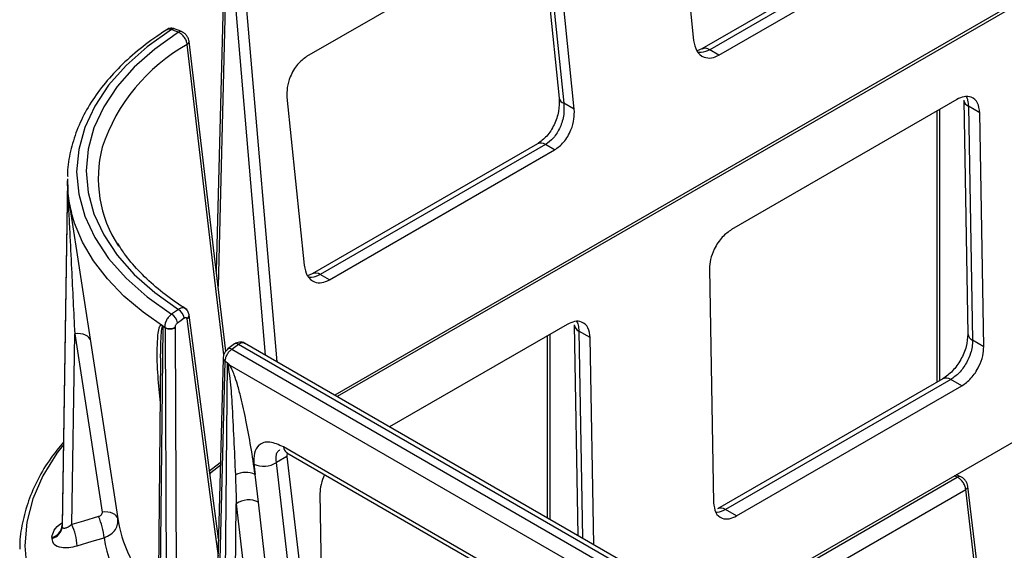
# Model space of a CAD drawing. Header units: millimetres. Extents: x 16 to 503, y 3 to 290.
# Tile 15 of 172: x 83.89 to 91.02, y 84.44 to 88.29. Entities that reach past the tile are written whole.
import ezdxf

# ---------------------------------------------------------------- set-up
doc = ezdxf.new("R2010")
doc.units = ezdxf.units.MM

msp = doc.modelspace()

# ---------------------------------------------------------------- linework, layer by layer
at = {"color": 7, "linetype": 'Continuous', "lineweight": 25}
for p, q in [((94.5394, 90.3946), (86.1721, 85.5643)), ((94.5575, 90.3842), (86.1902, 85.5538)), ((88.6488, 89.3536), (88.7729, 88.1356)), ((90.464, 89.0158), (88.8322, 88.0738)), ((90.5217, 89.01), (88.8899, 88.068)), ((87.6004, 88.9603), (85.9686, 88.0183)), ((87.674, 88.934), (87.7981, 87.7161)), ((88.9565, 88.0296), (90.5882, 88.9716)), ((87.7073, 88.8986), (87.8313, 87.6807)), ((87.908, 87.6364), (87.784, 88.8543)), ((85.3624, 88.4141), (85.3134, 86.4625)), ((85.3775, 88.3919), (85.3263, 86.3534)), ((85.6706, 85.8538), (85.4573, 88.3535)), ((85.5338, 88.3579), (85.7515, 85.8071)), ((85.0167, 88.2182), (85.0158, 88.2186)), ((85.0661, 88.1976), (85.0652, 88.198)), ((88.8323, 88.0738), (88.7983, 88.0593)), ((88.9565, 88.0296), (88.8899, 88.068)), ((85.8259, 87.7239), (85.9499, 86.506)), ((90.6795, 87.7075), (89.0478, 86.7655)), ((90.7307, 87.7036), (90.7602, 86.0079)), ((87.908, 87.6364), (87.8313, 87.6807)), ((90.5343, 87.6237), (90.5343, 85.6578)), ((90.5542, 87.6351), (90.5542, 85.6693)), ((90.846, 87.6114), (90.7644, 87.6585)), ((90.7644, 87.6585), (90.794, 85.9629)), ((90.8756, 85.9157), (90.846, 87.6114)), ((87.641, 87.3861), (86.0092, 86.4441)), ((87.6987, 87.3804), (86.0669, 86.4384)), ((86.1335, 86.3999), (87.7652, 87.342)), ((87.7652, 87.342), (87.6987, 87.3804)), ((84.2344, 87.1265), (84.1969, 84.6214)), ((84.2344, 87.1265), (84.2344, 87.1253)), ((84.2344, 87.1253), (84.2344, 87.1218)), ((84.2344, 87.1174), (84.1969, 84.6123)), ((84.2383, 87.0665), (84.2351, 87.0942)), ((84.236, 87.0914), (84.2367, 87.08)), ((84.2456, 86.9742), (84.6023, 84.6527)), ((88.8879, 86.4809), (88.9174, 84.7853)), ((86.0093, 86.4441), (85.9753, 86.4296)), ((86.1335, 86.3999), (86.0669, 86.4384)), ((85.0395, 86.1866), (84.9901, 86.152)), ((85.1168, 86.1447), (85.1166, 86.1464)), ((84.9021, 83.5517), (84.9285, 86.0584)), ((84.9266, 86.0644), (84.9116, 86.0747)), ((84.9285, 86.0584), (84.9266, 86.0644)), ((84.9266, 86.0644), (84.9343, 86.06)), ((84.9414, 86.0555), (84.9418, 86.0524)), ((84.9437, 86.0508), (84.9538, 83.5228)), ((85.0192, 86.0537), (85.0184, 86.06)), ((85.029, 83.5722), (85.0192, 86.0537)), ((87.8566, 86.0778), (86.5695, 85.3348)), ((87.9077, 86.0739), (87.9342, 84.547)), ((84.2669, 84.6267), (84.2876, 86.01)), ((87.7114, 85.994), (87.7114, 84.6757)), ((87.7312, 86.0055), (87.7312, 84.6642)), ((88.023, 85.9817), (87.9414, 86.0288)), ((87.9414, 86.0288), (87.9676, 84.5278)), ((88.0492, 84.4807), (88.023, 85.9817)), ((85.4463, 85.9355), (85.3985, 85.9)), ((85.4259, 85.8977), (85.4737, 85.9332)), ((85.4737, 85.9332), (90.6833, 82.9257)), ((90.7298, 82.9332), (85.5176, 85.9421)), ((90.8756, 85.9157), (90.794, 85.9629)), ((84.9102, 85.8344), (84.9104, 85.8519)), ((85.4259, 85.8977), (90.634, 82.8911)), ((84.9102, 85.8344), (84.8865, 83.5866)), ((85.3624, 85.8315), (85.2988, 83.3105)), ((85.3151, 83.3094), (85.3782, 85.8087)), ((85.3932, 85.8), (85.3667, 83.2796)), ((85.3932, 85.8), (85.3782, 85.8087)), ((85.4109, 85.7817), (87.9591, 84.3107)), ((90.5781, 85.6831), (88.9463, 84.7411)), ((90.6357, 85.6773), (89.004, 84.7353)), ((89.0839, 84.6892), (90.7157, 85.6312)), ((90.7157, 85.6312), (90.6357, 85.6773)), ((88.9229, 83.9763), (91.2246, 85.305)), ((87.4325, 84.2472), (85.8007, 85.1892)), ((85.824, 85.1477), (87.4558, 84.2056)), ((85.827, 85.1479), (85.8259, 85.1211)), ((85.5866, 85.0655), (85.5953, 84.9899)), ((85.8259, 85.1211), (85.7491, 85.0768)), ((85.8732, 84.0021), (85.7491, 85.0768)), ((85.8259, 85.1211), (85.9499, 84.0464)), ((85.6197, 84.7891), (85.5953, 84.9899)), ((90.7088, 84.9734), (90.6748, 84.9876)), ((88.9423, 83.9651), (90.6833, 84.9701)), ((90.6833, 84.9701), (90.6608, 84.9795)), ((86.0649, 84.8513), (86.083, 83.813)), ((89.0503, 83.9027), (90.7446, 84.8808)), ((90.9923, 82.7938), (90.7446, 84.8808)), ((91.0095, 82.8037), (90.7603, 84.9035)), ((85.4434, 83.3316), (85.4586, 84.777)), ((85.4586, 84.777), (85.5508, 83.9779)), ((85.712, 83.99), (85.6197, 84.7891)), ((89.0839, 84.6892), (89.004, 84.7353)), ((84.5993, 84.6463), (84.6001, 84.6678))]:
    msp.add_line(p, q, dxfattribs=at)
at = {"color": 7, "linetype": 'Continuous', "lineweight": 25, "flags": 128}
for points in [[(84.9901, 88.2151), (84.8136, 88.0898), (84.6609, 87.9546), (84.5335, 87.8108), (84.4329, 87.6602), (84.3603, 87.5042), (84.3164, 87.3448), (84.3017, 87.1835), (84.3164, 87.0223), (84.3603, 86.8628), (84.4329, 86.7069), (84.5335, 86.5562), (84.6609, 86.4125), (84.8136, 86.2772), (84.9901, 86.152)], [(85.0395, 88.1945), (84.8679, 88.0725), (84.7194, 87.9409), (84.5957, 87.801), (84.4979, 87.6543), (84.4274, 87.5026), (84.3847, 87.3474), (84.3704, 87.1905), (84.3847, 87.0336), (84.4274, 86.8785), (84.4979, 86.7267), (84.5957, 86.5801), (84.7194, 86.4402), (84.8679, 86.3085), (85.0395, 86.1866)], [(85.0395, 88.1945), (85.0119, 88.206), (84.9901, 88.2151)], [(85.0661, 88.1976), (85.0437, 88.2069), (85.0167, 88.2182)], [(85.1154, 88.1325), (85.1155, 88.1324), (85.1167, 88.1277)], [(85.3819, 85.8825), (85.2932, 86.6329), (85.1167, 88.1277)], [(85.368, 85.8566), (85.314, 86.3152), (85.2436, 86.9123), (85.1732, 87.5094), (85.1029, 88.1065)], [(84.262, 86.8922), (84.2493, 86.9519), (84.2456, 86.9742)], [(84.9414, 86.0555), (84.7841, 86.1654), (84.6447, 86.283), (84.5242, 86.4074), (84.4237, 86.5375), (84.344, 86.6724), (84.2857, 86.8109), (84.262, 86.8922)], [(85.0325, 86.0893), (85.0601, 86.1087), (85.0818, 86.1239)], [(85.3294, 84.5237), (85.2933, 84.7991), (85.1168, 86.1447)], [(85.1006, 86.1177), (85.2749, 84.7888), (85.3262, 84.3978)], [(84.4005, 85.9661), (84.3983, 85.9717), (84.3909, 85.9827), (84.3799, 85.9922), (84.3657, 86.0001), (84.3487, 86.006), (84.3295, 86.0096), (84.309, 86.011), (84.2876, 86.01)], [(84.2876, 86.01), (84.3987, 85.2862), (84.486, 84.7176)], [(84.201, 85.2007), (84.1575, 85.143), (84.057, 84.9809), (83.9845, 84.8139), (83.9408, 84.6436), (83.9262, 84.4716), (83.9408, 84.2997), (83.9845, 84.1293), (84.057, 83.9623), (84.1575, 83.8002), (84.285, 83.6446), (84.4383, 83.4969), (84.616, 83.3587), (84.8162, 83.2311)], [(85.3434, 85.0757), (85.3288, 85.0651), (85.2586, 85.0103)], [(85.3428, 85.0542), (85.3302, 85.045), (85.2611, 84.991)], [(84.5993, 84.6718), (84.5965, 84.6796), (84.589, 84.6905), (84.578, 84.7), (84.5637, 84.7078), (84.5468, 84.7136), (84.5277, 84.7173), (84.5072, 84.7186), (84.486, 84.7176)], [(84.4609, 84.6842), (84.3523, 84.652), (84.2669, 84.6267)], [(84.3063, 84.4732), (84.4149, 84.5054), (84.5002, 84.5308)]]:
    msp.add_lwpolyline(points, dxfattribs=at)
at = {"color": 7, "linetype": 'Continuous', "lineweight": 25}
for centre, radius, start, end in [((85.0064, 88.192), 0.0282, 70.45448, 125.03441), ((85.0557, 88.1714), 0.0282, 70.4212, 125.04371), ((85.0924, 88.1285), 0.0244, 295.54305, 358.06879), ((85.7592, 86.9367), 1.3413, 119.29309, 161.5401), ((88.8563, 88.022), 0.057, 53.85602, 115.76797), ((87.8446, 87.7264), 0.0476, 192.52994, 253.7842), ((90.7866, 87.7102), 0.0563, 186.8422, 246.85765), ((85.3545, 87.1364), 0.8963, 165.45882, 213.24988), ((87.665, 87.3341), 0.0573, 53.94948, 114.74006), ((85.1444, 87.122), 0.9101, 179.71315, 180.28685), ((86.0333, 86.3924), 0.0569, 53.82625, 116.09856), ((84.9388, 86.0716), 0.0954, 10.69399, 57.39961), ((84.9881, 86.1062), 0.0954, 10.69351, 57.403), ((85.0853, 86.1453), 0.0315, 299.14186, 359.04052), ((84.976, 86.1224), 0.0753, 242.58611, 304.16619), ((87.9636, 86.0806), 0.0563, 186.8131, 246.86029), ((90.8161, 86.0146), 0.0563, 186.8131, 246.86029), ((85.4582, 85.9129), 0.0256, 52.63303, 117.61928), ((85.4103, 85.8774), 0.0256, 52.62097, 117.71169), ((85.3895, 85.8333), 0.0271, 183.85684, 245.42204), ((85.539, 85.5144), 0.2964, 115.60019, 118.2179), ((90.602, 85.6303), 0.0579, 54.31115, 114.37839), ((85.8527, 85.191), 0.052, 182.04746, 236.50626), ((85.6582, 85.2094), 0.1608, 243.53403, 304.43246), ((85.5263, 84.8408), 0.1643, 65.17916, 116.93775), ((90.6993, 84.947), 0.0281, 70.34694, 124.64133), ((90.7347, 84.9044), 0.0256, 292.69091, 358.0167), ((85.5496, 84.6439), 0.1613, 64.21471, 124.36878), ((88.9706, 84.6918), 0.0549, 52.53083, 117.39398), ((83.8419, 84.4359), 0.4659, 4.58773, 24.17413), ((84.0352, 84.4933), 0.4665, 4.61457, 24.15849), ((85.6028, 84.8357), 1.0171, 190.36235, 225.66615), ((84.0996, 84.6294), 0.0976, 282.63117, 355.32432), ((84.0992, 84.6204), 0.098, 282.8186, 355.29907), ((85.1194, 84.6169), 0.9226, 179.71714, 180.28286), ((85.0688, 84.5295), 0.9479, 179.71714, 180.28286), ((85.5769, 84.7134), 1.0921, 189.62677, 230.98527)]:
    msp.add_arc(centre, radius, start, end, dxfattribs=at)
for points, knots in [([(84.9729, 88.2247), (84.9423, 88.2049), (84.8535, 88.1476), (84.7205, 88.0451), (84.5818, 87.9153), (84.4648, 87.7776), (84.3706, 87.6337), (84.2995, 87.4849), (84.255, 87.3329), (84.2345, 87.2204), (84.2364, 87.1591), (84.2367, 87.1492)], [0, 0, 0, 0, 0.06881, 0.199358, 0.329928, 0.460291, 0.590222, 0.719459, 0.847804, 0.975244, 1, 1, 1, 1]), ([(85.0099, 88.2203), (85.0068, 88.2213), (84.9984, 88.224), (84.9841, 88.2241), (84.9682, 88.221), (84.9591, 88.2157), (84.9546, 88.213)], [0, 0, 0, 0, 0.1617539, 0.4379154, 0.7192996, 1, 1, 1, 1]), ([(84.9901, 88.2151), (84.9828, 88.2172), (84.9699, 88.221), (84.9608, 88.2156), (84.9569, 88.2133)], [0, 0, 0, 0, 0.575112, 1, 1, 1, 1]), ([(85.1029, 88.1065), (85.1014, 88.1145), (85.0982, 88.1312), (85.0866, 88.1529), (85.0745, 88.1688), (85.0637, 88.1796), (85.0518, 88.1888), (85.0436, 88.1926), (85.0395, 88.1945)], [0, 0, 0, 0, 0.224528, 0.465574, 0.592913, 0.72443, 0.860127, 1, 1, 1, 1]), ([(85.1167, 88.1281), (85.1153, 88.1348), (85.1124, 88.1485), (85.1003, 88.1696), (85.0839, 88.1879), (85.0714, 88.1946), (85.0652, 88.198)], [0, 0, 0, 0, 0.243785, 0.491321, 0.742979, 1, 1, 1, 1]), ([(88.7729, 88.1356), (88.7786, 88.1089), (88.7906, 88.0534), (88.8415, 88.0117), (88.9005, 88.0043), (88.9383, 88.0214), (88.9565, 88.0296)], [0, 0, 0, 0, 0.2712114, 0.5636693, 0.79051, 1, 1, 1, 1]), ([(88.8899, 88.068), (88.8688, 88.0582), (88.8414, 88.0454), (88.8158, 88.0484), (88.81, 88.0491)], [0, 0, 0, 0, 0.770081, 1, 1, 1, 1]), ([(85.9686, 88.0183), (85.9459, 88.0014), (85.8984, 87.9662), (85.8492, 87.8804), (85.8243, 87.7947), (85.8253, 87.7469), (85.8259, 87.7239)], [0, 0, 0, 0, 0.26931, 0.56119, 0.788964, 1, 1, 1, 1]), ([(87.7981, 87.716), (87.7984, 87.6844), (87.7991, 87.6215), (87.7649, 87.5229), (87.7108, 87.437), (87.6643, 87.403), (87.6411, 87.3861)], [0, 0, 0, 0, 0.254013, 0.505198, 0.753515, 1, 1, 1, 1]), ([(90.846, 87.6114), (90.8427, 87.6367), (90.8357, 87.6893), (90.7905, 87.7277), (90.7349, 87.7332), (90.6975, 87.7158), (90.6795, 87.7075)], [0, 0, 0, 0, 0.270287, 0.562462, 0.789757, 1, 1, 1, 1]), ([(90.7449, 87.7338), (90.7451, 87.7335), (90.7524, 87.7262), (90.7599, 87.7005), (90.7628, 87.6731), (90.7644, 87.6585)], [0, 0, 0, 0, 0.017024, 0.474811, 1, 1, 1, 1]), ([(87.8313, 87.6807), (87.833, 87.6535), (87.8356, 87.6108), (87.822, 87.551), (87.8057, 87.5058), (87.7839, 87.465), (87.7497, 87.4174), (87.7188, 87.395), (87.6987, 87.3804)], [0, 0, 0, 0, 0.241377, 0.379055, 0.502795, 0.635735, 0.762467, 1, 1, 1, 1]), ([(87.7652, 87.342), (87.788, 87.3588), (87.8355, 87.394), (87.8847, 87.4799), (87.9096, 87.5655), (87.9085, 87.6134), (87.908, 87.6364)], [0, 0, 0, 0, 0.26931, 0.56119, 0.788964, 1, 1, 1, 1]), ([(84.2351, 87.1327), (84.2349, 87.1315), (84.2344, 87.1295), (84.2344, 87.1274), (84.2344, 87.1265)], [0, 0, 0, 0, 0.560047, 1, 1, 1, 1]), ([(84.2344, 87.1174), (84.2344, 87.1123), (84.2343, 87.1033), (84.2346, 87.0943), (84.2348, 87.0903)], [0, 0, 0, 0, 0.559998, 1, 1, 1, 1]), ([(84.2351, 87.0942), (84.2349, 87.0985), (84.2344, 87.1062), (84.2344, 87.114), (84.2344, 87.1174)], [0, 0, 0, 0, 0.560047, 1, 1, 1, 1]), ([(84.2348, 87.0903), (84.2356, 87.0729), (84.2372, 87.0365), (84.2403, 86.9737), (84.245, 86.8765), (84.2534, 86.7083), (84.2682, 86.4101), (84.28, 86.1664), (84.2876, 86.01)], [0, 0, 0, 0, 0.043638, 0.091056, 0.167391, 0.305578, 0.554225, 1, 1, 1, 1]), ([(84.2378, 87.089), (84.2377, 87.068), (84.2374, 87.0006), (84.253, 86.9339), (84.2638, 86.888)], [0, 0, 0, 0, 0.311548, 1, 1, 1, 1]), ([(84.2615, 86.8929), (84.2599, 86.9037), (84.2581, 86.916), (84.2563, 86.9292), (84.2561, 86.9308)], [0, 0, 0, 0, 0.876144, 1, 1, 1, 1]), ([(89.0478, 86.7655), (89.0247, 86.7488), (88.9767, 86.714), (88.9229, 86.6309), (88.8921, 86.5485), (88.8893, 86.5029), (88.8879, 86.4809)], [0, 0, 0, 0, 0.270236, 0.562396, 0.789716, 1, 1, 1, 1]), ([(85.1028, 86.1834), (85.0746, 86.2016), (84.9927, 86.2547), (84.8709, 86.349), (84.7467, 86.4676), (84.6559, 86.5728), (84.6156, 86.6394), (84.6013, 86.6632)], [0, 0, 0, 0, 0.1285782, 0.3736503, 0.6187411, 0.8640958, 1, 1, 1, 1]), ([(85.9499, 86.506), (85.9557, 86.4792), (85.9676, 86.4238), (86.0185, 86.382), (86.0775, 86.3746), (86.1153, 86.3917), (86.1335, 86.3999)], [0, 0, 0, 0, 0.2712114, 0.5636693, 0.79051, 1, 1, 1, 1]), ([(86.0669, 86.4384), (86.0458, 86.4285), (86.0184, 86.4157), (85.9928, 86.4187), (85.987, 86.4194)], [0, 0, 0, 0, 0.770081, 1, 1, 1, 1]), ([(85.0871, 86.1921), (85.086, 86.1932), (85.0827, 86.1965), (85.0743, 86.1977), (85.0637, 86.1975), (85.0518, 86.1939), (85.0436, 86.1891), (85.0395, 86.1866)], [0, 0, 0, 0, 0.1061788, 0.3191509, 0.539113, 0.7660633, 1, 1, 1, 1]), ([(85.1166, 86.1464), (85.1157, 86.151), (85.1139, 86.1604), (85.1075, 86.1733), (85.0989, 86.1847), (85.0914, 86.1902), (85.0877, 86.193)], [0, 0, 0, 0, 0.242589, 0.492652, 0.746405, 1, 1, 1, 1]), ([(84.9901, 86.152), (84.9829, 86.1461), (84.9684, 86.1345), (84.9515, 86.1085), (84.9409, 86.0803), (84.9412, 86.0638), (84.9414, 86.0555)], [0, 0, 0, 0, 0.25, 0.5, 0.75, 1, 1, 1, 1]), ([(85.0818, 86.1239), (85.0843, 86.1253), (85.0892, 86.128), (85.0953, 86.1271), (85.0992, 86.1235), (85.1002, 86.1197), (85.1006, 86.1177)], [0, 0, 0, 0, 0.280455, 0.559205, 0.778969, 1, 1, 1, 1]), ([(84.9116, 86.0747), (84.9064, 86.0673), (84.8931, 86.048), (84.8866, 85.9873), (84.881, 85.8742), (84.8862, 85.7107), (84.9001, 85.5737), (84.9067, 85.5079)], [0, 0, 0, 0, 0.066402, 0.171305, 0.342067, 0.683747, 1, 1, 1, 1]), ([(84.9104, 85.8519), (84.9105, 85.864), (84.9109, 85.8876), (84.9117, 85.9221), (84.913, 85.9639), (84.9152, 86.0064), (84.9183, 86.0402), (84.9216, 86.0555), (84.9233, 86.06), (84.9249, 86.0614), (84.9257, 86.0615), (84.9262, 86.0614), (84.9268, 86.061), (84.9274, 86.0603), (84.928, 86.0594), (84.9283, 86.0588), (84.9285, 86.0584)], [0, 0, 0, 0, 0.1631491, 0.3151658, 0.4655297, 0.7305244, 0.9007832, 0.9432447, 0.9708958, 0.9797174, 0.9831565, 0.9861836, 0.9890882, 0.9921943, 0.9957714, 1, 1, 1, 1]), ([(84.9343, 86.06), (84.93, 86.0627), (84.9224, 86.0676), (84.9149, 86.0726), (84.9116, 86.0747)], [0, 0, 0, 0, 0.56, 1, 1, 1, 1]), ([(84.9343, 86.06), (84.9357, 86.0586), (84.9382, 86.056), (84.9407, 86.0535), (84.9418, 86.0524)], [0, 0, 0, 0, 0.560512, 1, 1, 1, 1]), ([(84.9418, 86.0524), (84.9421, 86.052), (84.9428, 86.0514), (84.9434, 86.051), (84.9437, 86.0508)], [0, 0, 0, 0, 0.5602742, 1, 1, 1, 1]), ([(85.0192, 86.0537), (85.0159, 86.0519), (85.0094, 86.0484), (84.998, 86.045), (84.9867, 86.0432), (84.9727, 86.0428), (84.9573, 86.0447), (84.948, 86.0489), (84.9437, 86.0508)], [0, 0, 0, 0, 0.155335, 0.302058, 0.440167, 0.569661, 0.80186, 1, 1, 1, 1]), ([(85.0184, 86.06), (85.0183, 86.0629), (85.0183, 86.0685), (85.0219, 86.0774), (85.0269, 86.0847), (85.0306, 86.0878), (85.0325, 86.0893)], [0, 0, 0, 0, 0.280438, 0.5592, 0.778968, 1, 1, 1, 1]), ([(88.023, 85.9817), (88.0197, 86.007), (88.0127, 86.0597), (87.9675, 86.098), (87.9119, 86.1035), (87.8745, 86.0862), (87.8566, 86.0778)], [0, 0, 0, 0, 0.270287, 0.562462, 0.789757, 1, 1, 1, 1]), ([(87.9216, 86.1044), (87.9219, 86.1041), (87.9293, 86.0966), (87.9369, 86.0709), (87.9399, 86.0434), (87.9414, 86.0288)], [0, 0, 0, 0, 0.023525, 0.478284, 1, 1, 1, 1]), ([(90.7602, 86.0079), (90.7579, 85.9777), (90.7533, 85.9174), (90.7115, 85.8207), (90.651, 85.735), (90.6024, 85.7004), (90.5781, 85.6831)], [0, 0, 0, 0, 0.250395, 0.500481, 0.750313, 1, 1, 1, 1]), ([(85.5186, 85.9415), (85.5128, 85.9442), (85.5014, 85.9494), (85.4817, 85.9499), (85.4633, 85.9459), (85.4533, 85.9397), (85.4489, 85.9369)], [0, 0, 0, 0, 0.269313, 0.537138, 0.796018, 1, 1, 1, 1]), ([(85.4737, 85.9332), (85.4807, 85.9373), (85.4948, 85.9455), (85.5107, 85.9467), (85.5165, 85.9417), (85.5179, 85.9405)], [0, 0, 0, 0, 0.431904, 0.863808, 1, 1, 1, 1]), ([(90.794, 85.9629), (90.7934, 85.9468), (90.7924, 85.9167), (90.7785, 85.8608), (90.7557, 85.8075), (90.7253, 85.7602), (90.6881, 85.7143), (90.6565, 85.692), (90.6357, 85.6773)], [0, 0, 0, 0, 0.155128, 0.290349, 0.500237, 0.630595, 0.757525, 1, 1, 1, 1]), ([(90.7157, 85.6312), (90.7388, 85.6479), (90.7868, 85.6827), (90.8406, 85.7658), (90.8713, 85.8482), (90.8742, 85.8938), (90.8756, 85.9157)], [0, 0, 0, 0, 0.270236, 0.562396, 0.789716, 1, 1, 1, 1]), ([(85.3985, 85.9), (85.3938, 85.8959), (85.3844, 85.8878), (85.3727, 85.8699), (85.3645, 85.8502), (85.3631, 85.8377), (85.3624, 85.8315)], [0, 0, 0, 0, 0.247017, 0.49575, 0.746586, 1, 1, 1, 1]), ([(85.3782, 85.8087), (85.379, 85.8166), (85.3806, 85.8326), (85.3915, 85.8582), (85.4069, 85.8816), (85.4196, 85.8923), (85.4259, 85.8977)], [0, 0, 0, 0, 0.251635, 0.502179, 0.751634, 1, 1, 1, 1]), ([(85.4109, 85.7817), (85.4076, 85.7851), (85.4015, 85.7911), (85.3957, 85.7973), (85.3932, 85.8)], [0, 0, 0, 0, 0.560002, 1, 1, 1, 1]), ([(85.3932, 85.8), (85.3942, 85.7954), (85.396, 85.7872), (85.398, 85.7791), (85.3989, 85.7755)], [0, 0, 0, 0, 0.559999, 1, 1, 1, 1]), ([(85.3989, 85.7755), (85.4035, 85.7452), (85.4177, 85.6536), (85.4339, 85.391), (85.4442, 85.1602), (85.4519, 84.9873)], [0, 0, 0, 0, 0.1105975, 0.3337239, 1, 1, 1, 1]), ([(85.5953, 84.9899), (85.5854, 85.0565), (85.5663, 85.186), (85.532, 85.3728), (85.499, 85.5233), (85.4698, 85.6335), (85.4478, 85.7011), (85.4296, 85.7487), (85.4164, 85.7721), (85.4109, 85.7817)], [0, 0, 0, 0, 0.262114, 0.509277, 0.720358, 0.831548, 0.917043, 0.965962, 1, 1, 1, 1]), ([(84.2059, 85.2242), (84.1743, 85.1856), (84.103, 85.0987), (84.0189, 84.956), (83.9493, 84.7993), (83.9067, 84.6395), (83.8874, 84.5219), (83.8899, 84.4581), (83.8902, 84.4482)], [0, 0, 0, 0, 0.160637, 0.362503, 0.563618, 0.763817, 0.963123, 1, 1, 1, 1]), ([(85.8007, 85.1892), (85.7666, 85.2045), (85.6954, 85.2365), (85.6216, 85.2121), (85.5842, 85.1506), (85.5858, 85.0931), (85.5866, 85.0655)], [0, 0, 0, 0, 0.26931, 0.56119, 0.788964, 1, 1, 1, 1]), ([(85.7491, 85.0768), (85.7475, 85.0969), (85.745, 85.1286), (85.7581, 85.1569), (85.7698, 85.1658), (85.7753, 85.17)], [0, 0, 0, 0, 0.48007, 0.753914, 1, 1, 1, 1]), ([(85.4519, 84.9873), (85.4532, 84.948), (85.4557, 84.8777), (85.4577, 84.8078), (85.4586, 84.777)], [0, 0, 0, 0, 0.56, 1, 1, 1, 1]), ([(86.0983, 84.9893), (86.0883, 84.9653), (86.0684, 84.9178), (86.066, 84.8732), (86.0649, 84.8513)], [0, 0, 0, 0, 0.50629, 1, 1, 1, 1]), ([(90.7603, 84.9036), (90.7588, 84.9103), (90.7559, 84.9239), (90.7438, 84.9451), (90.7273, 84.9634), (90.715, 84.9701), (90.7087, 84.9735)], [0, 0, 0, 0, 0.2437913, 0.4916154, 0.7435817, 1, 1, 1, 1]), ([(88.9174, 84.7853), (88.9208, 84.76), (88.9277, 84.7073), (88.973, 84.669), (89.0285, 84.6635), (89.0659, 84.6809), (89.0839, 84.6892)], [0, 0, 0, 0, 0.270287, 0.562462, 0.789757, 1, 1, 1, 1]), ([(84.486, 84.7176), (84.486, 84.7136), (84.4862, 84.7057), (84.48, 84.6956), (84.4713, 84.6881), (84.4643, 84.6855), (84.4609, 84.6842)], [0, 0, 0, 0, 0.2795846, 0.5597991, 0.7795644, 1, 1, 1, 1]), ([(89.004, 84.7353), (88.9828, 84.7249), (88.9584, 84.7128), (88.9371, 84.7141), (88.9343, 84.7143)], [0, 0, 0, 0, 0.868211, 1, 1, 1, 1]), ([(84.121, 84.5342), (84.1251, 84.551), (84.1334, 84.5846), (84.1687, 84.6226), (84.1928, 84.6369), (84.1938, 84.6374)], [0, 0, 0, 0, 0.49004, 0.980517, 1, 1, 1, 1]), ([(84.2669, 84.6267), (84.2581, 84.6203), (84.2411, 84.6078), (84.2215, 84.5998), (84.2092, 84.5986), (84.2023, 84.6004), (84.1978, 84.6048), (84.1972, 84.6098), (84.1969, 84.6123)], [0, 0, 0, 0, 0.2804025, 0.5431948, 0.665993, 0.7818074, 0.892667, 1, 1, 1, 1]), ([(84.5002, 84.5308), (84.5176, 84.5384), (84.551, 84.5529), (84.5835, 84.5893), (84.5996, 84.6215), (84.5994, 84.6405), (84.5993, 84.6463)], [0, 0, 0, 0, 0.319211, 0.613637, 0.883223, 1, 1, 1, 1]), ([(84.121, 84.5248), (84.1249, 84.5099), (84.1326, 84.48), (84.1844, 84.4605), (84.2447, 84.4584), (84.2857, 84.4682), (84.3063, 84.4732)], [0, 0, 0, 0, 0.279135, 0.558518, 0.778884, 1, 1, 1, 1])]:
    msp.add_open_spline(points, degree=3, knots=knots, dxfattribs=at)
msp.add_open_spline([(90.7446, 84.8808), (90.7428, 84.8898), (90.7394, 84.9078), (90.7245, 84.9351), (90.705, 84.958), (90.6905, 84.9661), (90.6833, 84.9701)], degree=3, dxfattribs=at)

doc.saveas('drawing.dxf')
